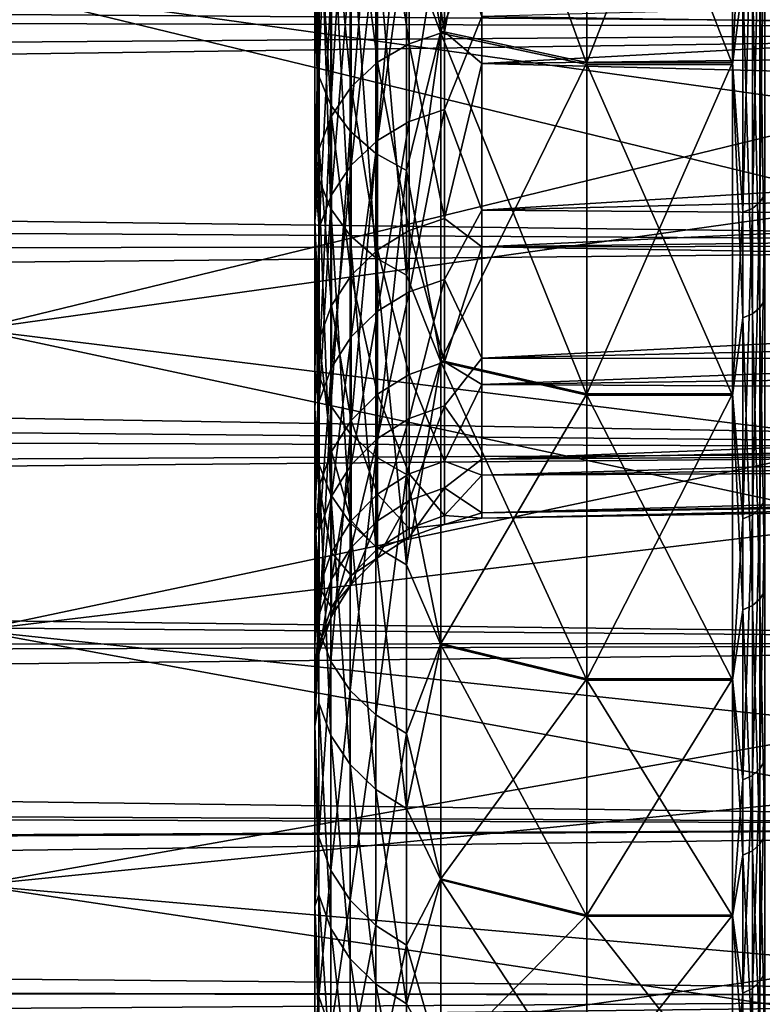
# Model space of a CAD drawing. Header units: metres. Extents: x -22 to 73, y -229 to 22.
# Tile 254 of 256: x 45.03 to 47.22, y -18.05 to -15.15. Entities that reach past the tile are written whole.
import ezdxf

# ---------------------------------------------------------------- set-up
doc = ezdxf.new("R2010")
doc.units = ezdxf.units.M
doc.layers.add('solid_509500_SW0001', color=7, linetype='CONTINUOUS')

msp = doc.modelspace()

# ---------------------------------------------------------------- linework, layer by layer
at = {"layer": 'solid_509500_SW0001'}
for points in [[(45.900002, -11.072708, 81.07135), (45.900002, -15.744619, 77.621971), (45.900002, -14.800501, 79.019104)], [(45.900002, -11.072708, 81.07135), (45.900002, -12.230793, 79.994698), (45.900002, -15.744619, 77.621971)], [(45.900002, -12.230793, 79.994698), (45.900002, -12.772141, 79.416542), (45.900002, -15.744619, 77.621971)], [(45.900002, -12.772141, 79.416542), (45.900002, -13.286238, 78.813927), (45.900002, -15.744619, 77.621971)], [(45.900002, -13.286238, 78.813927), (45.900002, -16.557255, 76.144493), (45.900002, -15.744619, 77.621971)], [(45.900002, -13.286238, 78.813927), (45.900002, -14.227566, 77.541565), (45.900002, -16.557255, 76.144493)], [(45.900002, -14.032747, 58.174164), (45.900002, -14.801975, 56.98288), (45.900002, -15.745899, 58.380119)], [(45.900002, -14.879774, 59.511337), (45.900002, -14.032747, 58.174164), (45.900002, -15.745899, 58.380119)], [(46.169514, -14.57456, 80.026184), (46.270592, -15.187243, 79.308388), (46.270592, -14.091716, 80.647354)], [(46.169514, -14.923693, 56.409908), (46.270592, -14.097829, 55.359463), (46.270592, -15.192709, 56.698959)], [(46.270592, -14.091716, 80.647354), (46.270592, -15.187243, 79.308388), (46.700001, -14.177434, 80.724106)], [(46.270592, -14.097829, 55.359463), (46.700001, -14.183455, 55.282604), (46.700001, -15.285126, 56.630417)], [(46.270592, -15.192709, 56.698959), (46.270592, -14.097829, 55.359463), (46.700001, -15.285126, 56.630417)], [(46.270592, -15.187243, 79.308388), (46.700001, -15.279428, 79.377243), (46.700001, -14.177434, 80.724106)], [(47.12904, -14.177345, 80.724205), (46.700001, -14.177434, 80.724106), (46.700001, -15.279428, 79.377243)], [(47.12904, -15.279531, 79.377106), (47.12904, -14.177345, 80.724205), (46.700001, -15.279428, 79.377243)], [(47.12904, -15.285029, 56.630287), (46.700001, -15.285126, 56.630417), (46.700001, -14.183455, 55.282604)], [(47.12904, -14.183496, 55.28265), (47.12904, -15.285029, 56.630287), (46.700001, -14.183455, 55.282604)], [(47.159607, -14.689895, 80.121353), (47.12904, -14.177345, 80.724205), (47.12904, -15.279531, 79.377106)], [(47.159607, -15.04179, 56.318192), (47.12904, -15.285029, 56.630287), (47.12904, -14.183496, 55.28265)], [(45.900002, -14.227566, 77.541565), (45.900002, -15.047312, 76.188004), (45.900002, -16.557255, 76.144493)], [(45.911854, -15.319707, 78.477951), (45.911854, -14.315794, 79.81266), (45.900002, -14.800501, 79.019104)], [(45.946892, -14.395385, 79.878334), (45.911854, -14.315794, 79.81266), (45.911854, -15.319707, 78.477951)], [(44.900002, -15.050265, 80.002167), (47.549999, -14.322452, 80.861954), (47.549999, -15.420378, 79.522781)], [(45.946892, -15.404879, 78.536209), (45.946892, -14.395385, 79.878334), (45.911854, -15.319707, 78.477951)], [(46.003456, -14.467229, 79.937614), (45.946892, -14.395385, 79.878334), (45.946892, -15.404879, 78.536209)], [(46.003456, -15.481762, 78.588791), (46.003456, -14.467229, 79.937614), (45.946892, -15.404879, 78.536209)], [(46.078857, -14.527916, 79.987694), (46.003456, -14.467229, 79.937614), (46.003456, -15.481762, 78.588791)], [(50.400002, -15.178692, 82.512314), (50.400002, -14.512316, 83.178696), (19.002226, -15.095277, 82.59906)], [(50.400002, -14.512316, 52.821308), (50.400002, -15.178692, 53.487686), (19.136856, -14.939336, 53.241402)], [(46.177361, -14.550877, 76.160805), (46.28146, -14.51769, 76.142189), (46.28146, -15.189106, 74.808052)], [(46.28146, -15.189106, 74.808052), (46.28146, -14.51769, 76.142189), (46.391273, -14.611442, 75.943077)], [(46.078857, -15.546704, 78.633209), (46.078857, -14.527916, 79.987694), (46.003456, -15.481762, 78.588791)], [(46.169514, -14.57456, 80.026184), (46.078857, -14.527916, 79.987694), (46.078857, -15.546704, 78.633209)], [(46.169514, -15.59662, 78.667351), (46.169514, -14.57456, 80.026184), (46.078857, -15.546704, 78.633209)], [(46.084198, -14.603251, 76.190178), (46.177361, -14.550877, 76.160805), (46.177361, -15.223827, 74.823616)], [(46.169514, -15.59662, 78.667351), (46.270592, -15.187243, 79.308388), (46.169514, -14.57456, 80.026184)], [(46.177361, -15.223827, 74.823616), (46.177361, -14.550877, 76.160805), (46.28146, -15.189106, 74.808052)], [(46.006557, -14.672237, 76.228867), (46.084198, -14.603251, 76.190178), (46.084198, -15.278624, 74.848175)], [(46.084198, -15.278624, 74.848175), (46.084198, -14.603251, 76.190178), (46.177361, -15.223827, 74.823616)], [(44.900002, -15.050265, 55.997833), (47.549999, -15.694169, 56.853004), (47.549999, -14.629796, 55.488743)], [(46.28146, -15.189106, 74.808052), (46.391273, -14.611442, 75.943077), (46.391273, -15.282007, 74.56102)], [(46.391273, -15.282007, 74.56102), (46.391273, -14.611442, 75.943077), (53.890381, -14.876091, 75.138062)], [(45.911854, -14.658728, 56.615685), (45.911854, -15.622747, 57.979488), (45.900002, -14.801975, 56.98288)], [(45.946892, -15.709604, 57.923779), (45.911854, -15.622747, 57.979488), (45.911854, -14.658728, 56.615685)], [(45.946892, -14.740225, 56.552391), (45.946892, -15.709604, 57.923779), (45.911854, -14.658728, 56.615685)], [(47.209358, -14.662405, 80.098663), (47.187275, -14.679157, 80.112488), (47.187275, -15.708551, 78.743904)], [(47.209358, -15.690624, 78.731644), (47.209358, -14.662405, 80.098663), (47.187275, -15.708551, 78.743904)], [(47.223732, -14.641244, 80.081207), (47.209358, -14.662405, 80.098663), (47.209358, -15.690624, 78.731644)], [(47.223732, -15.66798, 78.716156), (47.223732, -14.641244, 80.081207), (47.209358, -15.690624, 78.731644)], [(45.94825, -14.754449, 76.274971), (46.006557, -14.672237, 76.228867), (46.006557, -15.350801, 74.880531)], [(46.006557, -15.350801, 74.880531), (46.006557, -14.672237, 76.228867), (46.084198, -15.278624, 74.848175)], [(47.159607, -15.720042, 78.751762), (47.159607, -14.689895, 80.121353), (47.12904, -15.279531, 79.377106)], [(47.187275, -14.679157, 80.112488), (47.159607, -14.689895, 80.121353), (47.159607, -15.720042, 78.751762)], [(47.187275, -15.708551, 78.743904), (47.187275, -14.679157, 80.112488), (47.159607, -15.720042, 78.751762)], [(46.003456, -15.788009, 57.873489), (45.946892, -15.709604, 57.923779), (45.946892, -14.740225, 56.552391)], [(46.003456, -14.813791, 56.495258), (46.003456, -15.788009, 57.873489), (45.946892, -14.740225, 56.552391)], [(45.91214, -14.845844, 76.326233), (45.94825, -14.754449, 76.274971), (45.94825, -15.436815, 74.919083)], [(45.94825, -15.436815, 74.919083), (45.94825, -14.754449, 76.274971), (46.006557, -15.350801, 74.880531)], [(45.911854, -15.319707, 78.477951), (45.900002, -14.800501, 79.019104), (45.900002, -15.744619, 77.621971)], [(45.911854, -15.622747, 57.979488), (45.900002, -15.745899, 58.380119), (45.900002, -14.801975, 56.98288)], [(46.177361, -15.452694, 61.711842), (46.28146, -15.417451, 61.726185), (46.28146, -14.793005, 60.369431)], [(46.177361, -14.82682, 60.35199), (46.177361, -15.452694, 61.711842), (46.28146, -14.793005, 60.369431)], [(46.28146, -14.793005, 60.369431), (46.28146, -15.417451, 61.726185), (46.391273, -15.144075, 61.126595)], [(46.078857, -15.854235, 57.831009), (46.003456, -15.788009, 57.873489), (46.003456, -14.813791, 56.495258)], [(46.078857, -14.875931, 56.446999), (46.078857, -15.854235, 57.831009), (46.003456, -14.813791, 56.495258)], [(46.084198, -15.508314, 61.689209), (46.177361, -15.452694, 61.711842), (46.177361, -14.82682, 60.35199)], [(46.084198, -14.880187, 60.324459), (46.084198, -15.508314, 61.689209), (46.177361, -14.82682, 60.35199)], [(45.91214, -15.532437, 74.961945), (45.900002, -15.047312, 76.188004), (45.91214, -14.845844, 76.326233)], [(45.91214, -15.532437, 74.961945), (45.91214, -14.845844, 76.326233), (45.94825, -15.436815, 74.919083)], [(45.900002, -14.879774, 59.511337), (45.900002, -15.745899, 58.380119), (45.900002, -16.558331, 59.857693)], [(45.900002, -15.599764, 60.92099), (45.900002, -14.879774, 59.511337), (45.900002, -16.558331, 59.857693)], [(45.91214, -15.127382, 60.196953), (45.900002, -14.879774, 59.511337), (45.900002, -15.599764, 60.92099)], [(46.006557, -15.581577, 61.659397), (46.084198, -15.508314, 61.689209), (46.084198, -14.880187, 60.324459)], [(46.006557, -14.950483, 60.2882), (46.006557, -15.581577, 61.659397), (46.084198, -14.880187, 60.324459)], [(46.169514, -15.905138, 57.798359), (46.078857, -15.854235, 57.831009), (46.078857, -14.875931, 56.446999)], [(46.169514, -14.923693, 56.409908), (46.169514, -15.905138, 57.798359), (46.078857, -14.875931, 56.446999)], [(46.391273, -15.282007, 74.56102), (53.890381, -14.876091, 75.138062), (53.890381, -15.192396, 74.437477)], [(46.169514, -14.923693, 56.409908), (46.270592, -15.192709, 56.698959), (46.169514, -15.905138, 57.798359)], [(50.400002, -15.178692, 53.487686), (18.714115, -15.413593, 53.737423), (19.136856, -14.939336, 53.241402)], [(45.94825, -15.668884, 61.623871), (46.006557, -15.581577, 61.659397), (46.006557, -14.950483, 60.2882)], [(45.94825, -15.034253, 60.244991), (45.94825, -15.668884, 61.623871), (46.006557, -14.950483, 60.2882)], [(46.391273, -15.144075, 61.126595), (53.890381, -15.252734, 61.706821), (53.890381, -14.94313, 61.003368)], [(47.209358, -15.013641, 56.34005), (47.209358, -16.001001, 57.736874), (47.187275, -15.030795, 56.326729)], [(47.223732, -14.991974, 56.35688), (47.223732, -15.97791, 57.751682), (47.209358, -15.013641, 56.34005)], [(47.223732, -15.97791, 57.751682), (47.209358, -16.001001, 57.736874), (47.209358, -15.013641, 56.34005)], [(45.91214, -15.765944, 61.584373), (45.94825, -15.668884, 61.623871), (45.94825, -15.034253, 60.244991)], [(45.91214, -15.127382, 60.196953), (45.91214, -15.765944, 61.584373), (45.94825, -15.034253, 60.244991)], [(47.159607, -15.04179, 56.318192), (47.159607, -16.031002, 57.717632), (47.12904, -15.285029, 56.630287)], [(47.187275, -15.030795, 56.326729), (47.187275, -16.019283, 57.725147), (47.159607, -15.04179, 56.318192)], [(47.187275, -16.019283, 57.725147), (47.159607, -16.031002, 57.717632), (47.159607, -15.04179, 56.318192)], [(47.209358, -16.001001, 57.736874), (47.187275, -16.019283, 57.725147), (47.187275, -15.030795, 56.326729)], [(44.900002, -15.050265, 55.997833), (44.900002, -16.06554, 57.395241), (47.549999, -15.694169, 56.853004)], [(44.900002, -16.06554, 78.604759), (44.900002, -15.050265, 80.002167), (47.549999, -15.420378, 79.522781)], [(45.900002, -15.047312, 76.188004), (45.900002, -17.231621, 74.598991), (45.900002, -16.557255, 76.144493)], [(45.900002, -15.047312, 76.188004), (45.900002, -15.738916, 74.763985), (45.900002, -17.231621, 74.598991)], [(45.91214, -15.532437, 74.961945), (45.900002, -15.738916, 74.763985), (45.900002, -15.047312, 76.188004)], [(50.400002, -15.178692, 82.512314), (19.002226, -15.095277, 82.59906), (18.523561, -15.623649, 82.032166)], [(45.91214, -15.127382, 60.196953), (45.900002, -15.599764, 60.92099), (45.91214, -15.765944, 61.584373)], [(46.28146, -15.417451, 61.726185), (46.391273, -15.713672, 62.553234), (46.391273, -15.144075, 61.126595)], [(46.391273, -15.144075, 61.126595), (46.391273, -15.713672, 62.553234), (53.890381, -15.252734, 61.706821)], [(50.400002, -15.814501, 81.816711), (50.400002, -15.178692, 82.512314), (18.523561, -15.623649, 82.032166)], [(50.400002, -15.178692, 53.487686), (50.400002, -15.814501, 54.183289), (18.714115, -15.413593, 53.737423)], [(46.169514, -15.59662, 78.667351), (46.270592, -16.155989, 77.875015), (46.270592, -15.187243, 79.308388)], [(46.270592, -15.187243, 79.308388), (46.270592, -16.155989, 77.875015), (46.700001, -15.279428, 79.377243)], [(46.169514, -15.905138, 57.798359), (46.270592, -15.192709, 56.698959), (46.270592, -16.160761, 58.132793)], [(46.177361, -15.223827, 74.823616), (46.28146, -15.189106, 74.808052), (46.28146, -15.738229, 73.419106)], [(46.270592, -15.192709, 56.698959), (46.700001, -15.285126, 56.630417), (46.700001, -16.258873, 58.072685)], [(46.270592, -16.160761, 58.132793), (46.270592, -15.192709, 56.698959), (46.700001, -16.258873, 58.072685)], [(46.28146, -15.738229, 73.419106), (46.28146, -15.189106, 74.808052), (46.391273, -15.282007, 74.56102)], [(46.391273, -15.282007, 74.56102), (53.890381, -15.192396, 74.437477), (53.890381, -15.47568, 73.723053)], [(46.084198, -15.278624, 74.848175), (46.177361, -15.223827, 74.823616), (46.177361, -15.774205, 73.431496)], [(46.177361, -15.774205, 73.431496), (46.177361, -15.223827, 74.823616), (46.28146, -15.738229, 73.419106)], [(46.391273, -15.713672, 62.553234), (53.890381, -15.529385, 62.42432), (53.890381, -15.252734, 61.706821)], [(46.006557, -15.350801, 74.880531), (46.084198, -15.278624, 74.848175), (46.084198, -15.830982, 73.451042)], [(46.084198, -15.830982, 73.451042), (46.084198, -15.278624, 74.848175), (46.177361, -15.774205, 73.431496)], [(46.270592, -16.155989, 77.875015), (46.700001, -16.254221, 77.934929), (46.700001, -15.279428, 79.377243)], [(46.28146, -15.738229, 73.419106), (46.391273, -15.282007, 74.56102), (46.391273, -15.822191, 73.122986)], [(46.391273, -15.822191, 73.122986), (46.391273, -15.282007, 74.56102), (53.890381, -15.47568, 73.723053)], [(47.12904, -15.279531, 79.377106), (46.700001, -15.279428, 79.377243), (46.700001, -16.254221, 77.934929)], [(47.12904, -16.254162, 77.935028), (47.12904, -15.279531, 79.377106), (46.700001, -16.254221, 77.934929)], [(47.12904, -15.285029, 56.630287), (47.12904, -16.258965, 58.072834), (46.700001, -15.285126, 56.630417)], [(47.12904, -16.258965, 58.072834), (46.700001, -16.258873, 58.072685), (46.700001, -15.285126, 56.630417)], [(47.159607, -15.720042, 78.751762), (47.12904, -15.279531, 79.377106), (47.12904, -16.254162, 77.935028)], [(47.159607, -16.031002, 57.717632), (47.12904, -16.258965, 58.072834), (47.12904, -15.285029, 56.630287)], [(45.911854, -16.199575, 77.058403), (45.911854, -15.319707, 78.477951), (45.900002, -15.744619, 77.621971)], [(45.946892, -15.404879, 78.536209), (45.911854, -15.319707, 78.477951), (45.911854, -16.199575, 77.058403)], [(45.94825, -15.436815, 74.919083), (46.006557, -15.350801, 74.880531), (46.006557, -15.905769, 73.476799)], [(46.006557, -15.905769, 73.476799), (46.006557, -15.350801, 74.880531), (46.084198, -15.830982, 73.451042)], [(50.400002, -15.814501, 54.183289), (18.286961, -15.871299, 54.248569), (18.714115, -15.413593, 53.737423)], [(45.946892, -16.289639, 77.108765), (45.946892, -15.404879, 78.536209), (45.911854, -16.199575, 77.058403)], [(46.003456, -15.481762, 78.588791), (45.946892, -15.404879, 78.536209), (45.946892, -16.289639, 77.108765)], [(46.177361, -15.954152, 63.122326), (46.28146, -15.917766, 63.13345), (46.28146, -15.417451, 61.726185)], [(46.177361, -15.452694, 61.711842), (46.177361, -15.954152, 63.122326), (46.28146, -15.417451, 61.726185)], [(46.28146, -15.417451, 61.726185), (46.28146, -15.917766, 63.13345), (46.391273, -15.713672, 62.553234)], [(44.900002, -16.06554, 78.604759), (47.549999, -15.420378, 79.522781), (47.549999, -16.392735, 78.091621)], [(45.91214, -15.532437, 74.961945), (45.94825, -15.436815, 74.919083), (45.94825, -15.994893, 73.507484)], [(45.94825, -15.994893, 73.507484), (45.94825, -15.436815, 74.919083), (46.006557, -15.905769, 73.476799)], [(46.084198, -16.011578, 63.104771), (46.177361, -15.954152, 63.122326), (46.177361, -15.452694, 61.711842)], [(46.084198, -15.508314, 61.689209), (46.084198, -16.011578, 63.104771), (46.177361, -15.452694, 61.711842)], [(46.391273, -15.822191, 73.122986), (53.890381, -15.47568, 73.723053), (53.890381, -15.725528, 72.995781)], [(46.003456, -16.370937, 77.154228), (46.003456, -15.481762, 78.588791), (45.946892, -16.289639, 77.108765)], [(46.078857, -15.546704, 78.633209), (46.003456, -15.481762, 78.588791), (46.003456, -16.370937, 77.154228)], [(45.91214, -16.093971, 73.541595), (45.900002, -15.738916, 74.763985), (45.91214, -15.532437, 74.961945)], [(45.91214, -16.093971, 73.541595), (45.91214, -15.532437, 74.961945), (45.94825, -15.994893, 73.507484)], [(46.006557, -16.087217, 63.081642), (46.084198, -16.011578, 63.104771), (46.084198, -15.508314, 61.689209)], [(46.006557, -15.581577, 61.659397), (46.006557, -16.087217, 63.081642), (46.084198, -15.508314, 61.689209)], [(46.391273, -15.713672, 62.553234), (53.890381, -15.772203, 63.153599), (53.890381, -15.529385, 62.42432)], [(46.078857, -16.43961, 77.192627), (46.078857, -15.546704, 78.633209), (46.003456, -16.370937, 77.154228)], [(46.169514, -15.59662, 78.667351), (46.078857, -15.546704, 78.633209), (46.078857, -16.43961, 77.192627)], [(45.94825, -16.177357, 63.054085), (46.006557, -16.087217, 63.081642), (46.006557, -15.581577, 61.659397)], [(45.94825, -15.668884, 61.623871), (45.94825, -16.177357, 63.054085), (46.006557, -15.581577, 61.659397)], [(45.900002, -15.599764, 60.92099), (45.900002, -16.558331, 59.857693), (45.900002, -17.232487, 61.403267)], [(45.900002, -16.186571, 62.391083), (45.900002, -15.599764, 60.92099), (45.900002, -17.232487, 61.403267)], [(45.91214, -15.765944, 61.584373), (45.900002, -15.599764, 60.92099), (45.900002, -16.186571, 62.391083)], [(45.911854, -15.622747, 57.979488), (45.911854, -16.460268, 59.424427), (45.900002, -15.745899, 58.380119)], [(45.946892, -16.551783, 59.376747), (45.911854, -16.460268, 59.424427), (45.911854, -15.622747, 57.979488)], [(45.946892, -15.709604, 57.923779), (45.946892, -16.551783, 59.376747), (45.911854, -15.622747, 57.979488)], [(46.169514, -16.492393, 77.222137), (46.169514, -15.59662, 78.667351), (46.078857, -16.43961, 77.192627)], [(46.169514, -16.492393, 77.222137), (46.270592, -16.155989, 77.875015), (46.169514, -15.59662, 78.667351)], [(50.400002, -15.814501, 81.816711), (18.523561, -15.623649, 82.032166), (18.045864, -16.124702, 81.4534)], [(45.91214, -16.277567, 63.023449), (45.94825, -16.177357, 63.054085), (45.94825, -15.668884, 61.623871)], [(45.91214, -15.765944, 61.584373), (45.91214, -16.277567, 63.023449), (45.94825, -15.668884, 61.623871)], [(47.223732, -15.66798, 78.716156), (47.209358, -15.690624, 78.731644), (47.209358, -16.591797, 77.277725)], [(47.223732, -16.567852, 77.264336), (47.223732, -15.66798, 78.716156), (47.209358, -16.591797, 77.277725)], [(44.900002, -16.06554, 57.395241), (47.549999, -16.632385, 58.308445), (47.549999, -15.694169, 56.853004)], [(46.003456, -16.634388, 59.33371), (45.946892, -16.551783, 59.376747), (45.946892, -15.709604, 57.923779)], [(46.003456, -15.788009, 57.873489), (46.003456, -16.634388, 59.33371), (45.946892, -15.709604, 57.923779)], [(47.187275, -15.708551, 78.743904), (47.159607, -15.720042, 78.751762), (47.159607, -16.622904, 77.29512)], [(47.187275, -16.610752, 77.288322), (47.187275, -15.708551, 78.743904), (47.159607, -16.622904, 77.29512)], [(47.209358, -15.690624, 78.731644), (47.187275, -15.708551, 78.743904), (47.187275, -16.610752, 77.288322)], [(47.209358, -16.591797, 77.277725), (47.209358, -15.690624, 78.731644), (47.187275, -16.610752, 77.288322)], [(46.177361, -15.774205, 73.431496), (46.28146, -15.738229, 73.419106), (46.28146, -16.160637, 71.986526)], [(46.28146, -15.917766, 63.13345), (46.391273, -16.149204, 64.026344), (46.391273, -15.713672, 62.553234)], [(46.28146, -16.160637, 71.986526), (46.28146, -15.738229, 73.419106), (46.391273, -15.822191, 73.122986)], [(46.391273, -15.713672, 62.553234), (46.391273, -16.149204, 64.026344), (53.890381, -15.772203, 63.153599)], [(46.391273, -15.822191, 73.122986), (53.890381, -15.725528, 72.995781), (53.890381, -15.941135, 72.257957)], [(47.159607, -16.622904, 77.29512), (47.159607, -15.720042, 78.751762), (47.12904, -16.254162, 77.935028)], [(45.900002, -15.738916, 74.763985), (45.900002, -17.762083, 72.998383), (45.900002, -17.231621, 74.598991)], [(45.900002, -15.738916, 74.763985), (45.900002, -16.296074, 73.282326), (45.900002, -17.762083, 72.998383)], [(45.91214, -16.093971, 73.541595), (45.900002, -16.296074, 73.282326), (45.900002, -15.738916, 74.763985)], [(45.911854, -16.199575, 77.058403), (45.900002, -15.744619, 77.621971), (45.900002, -16.557255, 76.144493)], [(45.911854, -16.460268, 59.424427), (45.900002, -16.558331, 59.857693), (45.900002, -15.745899, 58.380119)], [(45.91214, -15.765944, 61.584373), (45.900002, -16.186571, 62.391083), (45.91214, -16.277567, 63.023449)], [(46.078857, -16.704166, 59.297359), (46.003456, -16.634388, 59.33371), (46.003456, -15.788009, 57.873489)], [(46.078857, -15.854235, 57.831009), (46.078857, -16.704166, 59.297359), (46.003456, -15.788009, 57.873489)], [(46.084198, -15.830982, 73.451042), (46.177361, -15.774205, 73.431496), (46.177361, -16.197578, 71.995644)], [(46.177361, -16.197578, 71.995644), (46.177361, -15.774205, 73.431496), (46.28146, -16.160637, 71.986526)], [(46.391273, -16.149204, 64.026344), (53.890381, -15.980783, 63.893353), (53.890381, -15.772203, 63.153599)], [(50.400002, -16.418461, 81.093285), (50.400002, -15.814501, 81.816711), (18.045864, -16.124702, 81.4534)], [(50.400002, -15.814501, 54.183289), (50.400002, -16.418461, 54.906715), (18.286961, -15.871299, 54.248569)], [(46.28146, -16.160637, 71.986526), (46.391273, -15.822191, 73.122986), (46.391273, -16.227386, 71.641251)], [(46.391273, -16.227386, 71.641251), (46.391273, -15.822191, 73.122986), (53.890381, -15.941135, 72.257957)], [(46.006557, -15.905769, 73.476799), (46.084198, -15.830982, 73.451042), (46.084198, -16.255878, 72.010025)], [(46.169514, -16.757797, 59.269417), (46.078857, -16.704166, 59.297359), (46.078857, -15.854235, 57.831009)], [(46.169514, -15.905138, 57.798359), (46.169514, -16.757797, 59.269417), (46.078857, -15.854235, 57.831009)], [(46.084198, -16.255878, 72.010025), (46.084198, -15.830982, 73.451042), (46.177361, -16.197578, 71.995644)], [(50.400002, -16.418461, 54.906715), (17.862402, -16.306551, 54.767601), (18.286961, -15.871299, 54.248569)], [(45.94825, -15.994893, 73.507484), (46.006557, -15.905769, 73.476799), (46.006557, -16.332674, 72.028969)], [(46.006557, -16.332674, 72.028969), (46.006557, -15.905769, 73.476799), (46.084198, -16.255878, 72.010025)], [(46.169514, -15.905138, 57.798359), (46.270592, -16.160761, 58.132793), (46.169514, -16.757797, 59.269417)], [(46.177361, -16.327158, 64.572083), (46.28146, -16.289919, 64.579903), (46.28146, -15.917766, 63.13345)], [(46.177361, -15.954152, 63.122326), (46.177361, -16.327158, 64.572083), (46.28146, -15.917766, 63.13345)], [(46.28146, -15.917766, 63.13345), (46.28146, -16.289919, 64.579903), (46.391273, -16.149204, 64.026344)], [(46.391273, -16.227386, 71.641251), (53.890381, -15.941135, 72.257957), (53.890381, -16.12212, 71.511024)], [(46.084198, -16.385923, 64.559746), (46.177361, -16.327158, 64.572083), (46.177361, -15.954152, 63.122326)], [(46.084198, -16.011578, 63.104771), (46.084198, -16.385923, 64.559746), (46.177361, -15.954152, 63.122326)], [(45.91214, -16.093971, 73.541595), (45.94825, -15.994893, 73.507484), (45.94825, -16.424189, 72.051544)], [(45.94825, -16.424189, 72.051544), (45.94825, -15.994893, 73.507484), (46.006557, -16.332674, 72.028969)], [(46.391273, -16.149204, 64.026344), (53.890381, -16.154766, 64.642395), (53.890381, -15.980783, 63.893353)], [(47.223732, -15.97791, 57.751682), (47.223732, -16.834471, 59.229473), (47.209358, -16.001001, 57.736874)], [(46.006557, -16.463333, 64.543488), (46.084198, -16.385923, 64.559746), (46.084198, -16.011578, 63.104771)], [(46.006557, -16.087217, 63.081642), (46.006557, -16.463333, 64.543488), (46.084198, -16.011578, 63.104771)], [(47.187275, -16.019283, 57.725147), (47.187275, -16.878063, 59.20676), (47.159607, -16.031002, 57.717632)], [(47.209358, -16.001001, 57.736874), (47.209358, -16.858801, 59.216797), (47.187275, -16.019283, 57.725147)], [(47.209358, -16.858801, 59.216797), (47.187275, -16.878063, 59.20676), (47.187275, -16.019283, 57.725147)], [(47.223732, -16.834471, 59.229473), (47.209358, -16.858801, 59.216797), (47.209358, -16.001001, 57.736874)], [(47.159607, -16.031002, 57.717632), (47.159607, -16.890409, 59.200329), (47.12904, -16.258965, 58.072834)], [(47.187275, -16.878063, 59.20676), (47.159607, -16.890409, 59.200329), (47.159607, -16.031002, 57.717632)], [(44.900002, -16.06554, 57.395241), (44.900002, -16.951466, 58.878033), (47.549999, -16.632385, 58.308445)], [(44.900002, -16.951466, 77.121964), (44.900002, -16.06554, 78.604759), (47.549999, -16.392735, 78.091621)], [(45.91214, -16.525928, 72.076637), (45.900002, -16.296074, 73.282326), (45.91214, -16.093971, 73.541595)], [(45.91214, -16.525928, 72.076637), (45.91214, -16.093971, 73.541595), (45.94825, -16.424189, 72.051544)], [(45.94825, -16.55558, 64.524124), (46.006557, -16.463333, 64.543488), (46.006557, -16.087217, 63.081642)], [(45.94825, -16.177357, 63.054085), (45.94825, -16.55558, 64.524124), (46.006557, -16.087217, 63.081642)], [(50.400002, -16.418461, 81.093285), (18.045864, -16.124702, 81.4534), (17.583817, -16.586189, 80.88015)], [(46.391273, -16.227386, 71.641251), (53.890381, -16.12212, 71.511024), (53.890381, -16.268198, 70.756035)], [(46.169514, -16.492393, 77.222137), (46.270592, -16.989864, 76.359215), (46.270592, -16.155989, 77.875015)], [(46.169514, -16.757797, 59.269417), (46.270592, -16.160761, 58.132793), (46.270592, -16.993904, 59.649002)], [(46.177361, -16.197578, 71.995644), (46.28146, -16.160637, 71.986526), (46.28146, -16.452929, 70.521851)], [(46.270592, -16.155989, 77.875015), (46.270592, -16.989864, 76.359215), (46.700001, -16.254221, 77.934929)], [(46.270592, -16.160761, 58.132793), (46.700001, -16.258873, 58.072685), (46.700001, -17.097198, 59.598316)], [(46.270592, -16.993904, 59.649002), (46.270592, -16.160761, 58.132793), (46.700001, -17.097198, 59.598316)], [(46.28146, -16.289919, 64.579903), (46.391273, -16.446957, 65.533356), (46.391273, -16.149204, 64.026344)], [(46.28146, -16.452929, 70.521851), (46.28146, -16.160637, 71.986526), (46.391273, -16.227386, 71.641251)], [(46.391273, -16.149204, 64.026344), (46.391273, -16.446957, 65.533356), (53.890381, -16.154766, 64.642395)], [(46.391273, -16.446957, 65.533356), (53.890381, -16.293604, 65.398369), (53.890381, -16.154766, 64.642395)], [(45.900002, -16.186571, 62.391083), (45.900002, -17.232487, 61.403267), (45.900002, -17.762735, 63.003933)], [(45.900002, -16.635181, 63.909069), (45.900002, -16.186571, 62.391083), (45.900002, -17.762735, 63.003933)], [(45.91214, -16.277567, 63.023449), (45.900002, -16.186571, 62.391083), (45.900002, -16.635181, 63.909069)], [(45.911854, -16.948275, 75.565506), (45.911854, -16.199575, 77.058403), (45.900002, -16.557255, 76.144493)], [(45.946892, -16.289639, 77.108765), (45.911854, -16.199575, 77.058403), (45.911854, -16.948275, 75.565506)], [(45.91214, -16.658133, 64.502594), (45.94825, -16.55558, 64.524124), (45.94825, -16.177357, 63.054085)], [(45.91214, -16.277567, 63.023449), (45.91214, -16.658133, 64.502594), (45.94825, -16.177357, 63.054085)], [(46.084198, -16.255878, 72.010025), (46.177361, -16.197578, 71.995644), (46.177361, -16.490538, 70.527618)], [(46.177361, -16.490538, 70.527618), (46.177361, -16.197578, 71.995644), (46.28146, -16.452929, 70.521851)], [(46.28146, -16.452929, 70.521851), (46.391273, -16.227386, 71.641251), (46.391273, -16.494135, 70.128441)], [(46.391273, -16.494135, 70.128441), (46.391273, -16.227386, 71.641251), (53.890381, -16.268198, 70.756035)], [(46.006557, -16.332674, 72.028969), (46.084198, -16.255878, 72.010025), (46.084198, -16.549892, 70.536713)], [(46.084198, -16.549892, 70.536713), (46.084198, -16.255878, 72.010025), (46.177361, -16.490538, 70.527618)], [(46.270592, -16.989864, 76.359215), (46.700001, -17.093136, 76.40995), (46.700001, -16.254221, 77.934929)], [(47.12904, -16.254162, 77.935028), (46.700001, -16.254221, 77.934929), (46.700001, -17.093136, 76.40995)], [(47.12904, -17.093105, 76.410011), (47.12904, -16.254162, 77.935028), (46.700001, -17.093136, 76.40995)], [(47.12904, -17.09717, 59.598255), (46.700001, -17.097198, 59.598316), (46.700001, -16.258873, 58.072685)], [(47.12904, -16.258965, 58.072834), (47.12904, -17.09717, 59.598255), (46.700001, -16.258873, 58.072685)], [(47.159607, -16.622904, 77.29512), (47.12904, -16.254162, 77.935028), (47.12904, -17.093105, 76.410011)], [(47.159607, -16.890409, 59.200329), (47.12904, -17.09717, 59.598255), (47.12904, -16.258965, 58.072834)], [(45.91214, -16.277567, 63.023449), (45.900002, -16.635181, 63.909069), (45.91214, -16.658133, 64.502594)], [(46.391273, -16.494135, 70.128441), (53.890381, -16.268198, 70.756035), (53.890381, -16.378902, 69.995384)], [(50.400002, -16.418461, 54.906715), (17.447298, -16.714331, 55.286575), (17.862402, -16.306551, 54.767601)], [(45.900002, -16.296074, 73.282326), (45.900002, -18.144213, 71.356026), (45.900002, -17.762083, 72.998383)], [(45.900002, -16.296074, 73.282326), (45.900002, -16.714058, 71.755692), (45.900002, -18.144213, 71.356026)], [(45.91214, -16.525928, 72.076637), (45.900002, -16.714058, 71.755692), (45.900002, -16.296074, 73.282326)], [(45.946892, -17.042501, 75.607567), (45.946892, -16.289639, 77.108765), (45.911854, -16.948275, 75.565506)], [(46.003456, -16.370937, 77.154228), (45.946892, -16.289639, 77.108765), (45.946892, -17.042501, 75.607567)], [(46.177361, -16.568705, 66.049438), (46.28146, -16.530916, 66.053886), (46.28146, -16.289919, 64.579903)], [(46.177361, -16.327158, 64.572083), (46.177361, -16.568705, 66.049438), (46.28146, -16.289919, 64.579903)], [(46.28146, -16.289919, 64.579903), (46.28146, -16.530916, 66.053886), (46.391273, -16.446957, 65.533356)], [(46.391273, -16.446957, 65.533356), (53.890381, -16.397083, 66.159988), (53.890381, -16.293604, 65.398369)], [(45.94825, -16.424189, 72.051544), (46.006557, -16.332674, 72.028969), (46.006557, -16.628077, 70.548698)], [(46.006557, -16.628077, 70.548698), (46.006557, -16.332674, 72.028969), (46.084198, -16.549892, 70.536713)], [(46.084198, -16.628342, 66.042412), (46.177361, -16.568705, 66.049438), (46.177361, -16.327158, 64.572083)], [(46.084198, -16.385923, 64.559746), (46.084198, -16.628342, 66.042412), (46.177361, -16.327158, 64.572083)], [(46.003456, -17.127558, 75.645538), (46.003456, -16.370937, 77.154228), (45.946892, -17.042501, 75.607567)], [(46.078857, -16.43961, 77.192627), (46.003456, -16.370937, 77.154228), (46.003456, -17.127558, 75.645538)], [(44.900002, -16.951466, 77.121964), (47.549999, -16.392735, 78.091621), (47.549999, -17.23333, 76.577583)], [(46.006557, -16.706896, 66.033165), (46.084198, -16.628342, 66.042412), (46.084198, -16.385923, 64.559746)], [(46.006557, -16.463333, 64.543488), (46.006557, -16.706896, 66.033165), (46.084198, -16.385923, 64.559746)], [(46.391273, -16.494135, 70.128441), (53.890381, -16.378902, 69.995384), (53.890381, -16.454054, 69.230499)], [(46.391273, -16.604391, 67.061409), (53.890381, -16.465008, 66.925972), (53.890381, -16.397083, 66.159988)], [(46.391273, -16.446957, 65.533356), (46.391273, -16.604391, 67.061409), (53.890381, -16.397083, 66.159988)], [(50.400002, -16.418461, 54.906715), (50.400002, -16.989357, 55.656509), (17.447298, -16.714331, 55.286575)], [(50.400002, -16.989357, 80.343491), (50.400002, -16.418461, 81.093285), (17.583817, -16.586189, 80.88015)], [(45.91214, -16.525928, 72.076637), (45.94825, -16.424189, 72.051544), (45.94825, -16.721247, 70.562981)], [(45.94825, -16.721247, 70.562981), (45.94825, -16.424189, 72.051544), (46.006557, -16.628077, 70.548698)], [(45.911854, -16.460268, 59.424427), (45.911854, -17.164509, 60.938801), (45.900002, -16.558331, 59.857693)], [(45.946892, -17.259937, 60.899544), (45.911854, -17.164509, 60.938801), (45.911854, -16.460268, 59.424427)], [(45.946892, -16.551783, 59.376747), (45.946892, -17.259937, 60.899544), (45.911854, -16.460268, 59.424427)], [(45.94825, -16.800508, 66.022148), (46.006557, -16.706896, 66.033165), (46.006557, -16.463333, 64.543488)], [(45.94825, -16.55558, 64.524124), (45.94825, -16.800508, 66.022148), (46.006557, -16.463333, 64.543488)], [(46.078857, -17.199404, 75.677605), (46.078857, -16.43961, 77.192627), (46.003456, -17.127558, 75.645538)], [(46.169514, -16.492393, 77.222137), (46.078857, -16.43961, 77.192627), (46.078857, -17.199404, 75.677605)], [(46.177361, -16.490538, 70.527618), (46.28146, -16.452929, 70.521851), (46.28146, -16.612751, 69.036865)], [(46.28146, -16.530916, 66.053886), (46.391273, -16.604391, 67.061409), (46.391273, -16.446957, 65.533356)], [(46.28146, -16.612751, 69.036865), (46.28146, -16.452929, 70.521851), (46.391273, -16.494135, 70.128441)], [(46.391273, -16.620161, 68.597473), (53.890381, -16.454054, 69.230499), (53.890381, -16.493517, 68.462524)], [(46.391273, -16.620161, 68.597473), (46.391273, -16.494135, 70.128441), (53.890381, -16.454054, 69.230499)], [(46.169514, -17.254625, 75.702255), (46.169514, -16.492393, 77.222137), (46.078857, -17.199404, 75.677605)], [(46.084198, -16.549892, 70.536713), (46.177361, -16.490538, 70.527618), (46.177361, -16.650726, 69.039238)], [(46.169514, -17.254625, 75.702255), (46.270592, -16.989864, 76.359215), (46.169514, -16.492393, 77.222137)], [(46.177361, -16.650726, 69.039238), (46.177361, -16.490538, 70.527618), (46.28146, -16.612751, 69.036865)], [(46.391273, -16.604391, 67.061409), (53.890381, -16.49716, 67.693893), (53.890381, -16.465008, 66.925972)], [(46.28146, -16.612751, 69.036865), (46.391273, -16.494135, 70.128441), (46.391273, -16.620161, 68.597473)], [(46.391273, -16.620161, 68.597473), (53.890381, -16.493517, 68.462524), (53.890381, -16.49716, 67.693893)], [(46.391273, -16.604391, 67.061409), (46.391273, -16.620161, 68.597473), (53.890381, -16.49716, 67.693893)], [(45.91214, -16.824825, 70.57885), (45.900002, -16.714058, 71.755692), (45.91214, -16.525928, 72.076637)], [(45.91214, -16.824825, 70.57885), (45.91214, -16.525928, 72.076637), (45.94825, -16.721247, 70.562981)], [(46.006557, -16.628077, 70.548698), (46.084198, -16.549892, 70.536713), (46.084198, -16.710657, 69.042976)], [(46.084198, -16.710657, 69.042976), (46.084198, -16.549892, 70.536713), (46.177361, -16.650726, 69.039238)], [(46.177361, -16.676851, 67.542496), (46.28146, -16.638817, 67.543541), (46.28146, -16.530916, 66.053886)], [(46.177361, -16.568705, 66.049438), (46.177361, -16.676851, 67.542496), (46.28146, -16.530916, 66.053886)], [(46.28146, -16.530916, 66.053886), (46.28146, -16.638817, 67.543541), (46.391273, -16.604391, 67.061409)], [(45.911854, -16.948275, 75.565506), (45.900002, -16.557255, 76.144493), (45.900002, -17.231621, 74.598991)], [(45.911854, -17.164509, 60.938801), (45.900002, -17.232487, 61.403267), (45.900002, -16.558331, 59.857693)], [(45.91214, -16.904577, 66.009895), (45.94825, -16.800508, 66.022148), (45.94825, -16.55558, 64.524124)], [(45.91214, -16.658133, 64.502594), (45.91214, -16.904577, 66.009895), (45.94825, -16.55558, 64.524124)], [(46.003456, -17.346079, 60.864105), (45.946892, -17.259937, 60.899544), (45.946892, -16.551783, 59.376747)], [(46.003456, -16.634388, 59.33371), (46.003456, -17.346079, 60.864105), (45.946892, -16.551783, 59.376747)], [(46.084198, -16.736877, 67.540848), (46.177361, -16.676851, 67.542496), (46.177361, -16.568705, 66.049438)], [(46.084198, -16.628342, 66.042412), (46.084198, -16.736877, 67.540848), (46.177361, -16.568705, 66.049438)], [(47.223732, -16.567852, 77.264336), (47.209358, -16.591797, 77.277725), (47.209358, -17.358624, 75.74868)], [(47.223732, -17.33357, 75.737495), (47.223732, -16.567852, 77.264336), (47.209358, -17.358624, 75.74868)], [(50.400002, -16.989357, 80.343491), (17.583817, -16.586189, 80.88015), (17.153059, -16.997412, 80.332397)], [(46.28146, -16.638817, 67.543541), (46.391273, -16.620161, 68.597473), (46.391273, -16.604391, 67.061409)], [(47.209358, -16.591797, 77.277725), (47.187275, -16.610752, 77.288322), (47.187275, -17.378456, 75.757538)], [(47.209358, -17.358624, 75.74868), (47.209358, -16.591797, 77.277725), (47.187275, -17.378456, 75.757538)], [(44.900002, -16.951466, 58.878033), (47.549999, -17.435446, 59.841095), (47.549999, -16.632385, 58.308445)], [(45.900002, -16.635181, 63.909069), (45.900002, -17.762735, 63.003933), (45.900002, -18.14465, 64.646332)], [(45.900002, -16.941767, 65.461983), (45.900002, -16.635181, 63.909069), (45.900002, -18.14465, 64.646332)], [(45.91214, -16.658133, 64.502594), (45.900002, -16.635181, 63.909069), (45.900002, -16.941767, 65.461983)], [(45.94825, -16.721247, 70.562981), (46.006557, -16.628077, 70.548698), (46.006557, -16.7896, 69.047905)], [(46.078857, -17.418842, 60.834171), (46.003456, -17.346079, 60.864105), (46.003456, -16.634388, 59.33371)], [(46.078857, -16.704166, 59.297359), (46.078857, -17.418842, 60.834171), (46.003456, -16.634388, 59.33371)], [(46.006557, -16.7896, 69.047905), (46.006557, -16.628077, 70.548698), (46.084198, -16.710657, 69.042976)], [(46.006557, -16.815945, 67.538681), (46.084198, -16.736877, 67.540848), (46.084198, -16.628342, 66.042412)], [(46.006557, -16.706896, 66.033165), (46.006557, -16.815945, 67.538681), (46.084198, -16.628342, 66.042412)], [(46.177361, -16.650726, 69.039238), (46.28146, -16.612751, 69.036865), (46.28146, -16.638817, 67.543541)], [(46.28146, -16.638817, 67.543541), (46.28146, -16.612751, 69.036865), (46.391273, -16.620161, 68.597473)], [(47.159607, -17.391169, 75.763206), (47.159607, -16.622904, 77.29512), (47.12904, -17.093105, 76.410011)], [(47.187275, -16.610752, 77.288322), (47.159607, -16.622904, 77.29512), (47.159607, -17.391169, 75.763206)], [(47.187275, -17.378456, 75.757538), (47.187275, -16.610752, 77.288322), (47.159607, -17.391169, 75.763206)], [(45.91214, -16.658133, 64.502594), (45.900002, -16.941767, 65.461983), (45.91214, -16.904577, 66.009895)], [(46.084198, -16.710657, 69.042976), (46.177361, -16.650726, 69.039238), (46.177361, -16.676851, 67.542496)], [(46.177361, -16.676851, 67.542496), (46.177361, -16.650726, 69.039238), (46.28146, -16.638817, 67.543541)], [(46.084198, -16.736877, 67.540848), (46.084198, -16.710657, 69.042976), (46.177361, -16.676851, 67.542496)], [(50.400002, -16.989357, 55.656509), (17.05331, -17.086882, 55.791866), (17.447298, -16.714331, 55.286575)], [(45.900002, -16.714058, 71.755692), (45.900002, -18.374819, 69.685646), (45.900002, -18.144213, 71.356026)], [(45.900002, -16.714058, 71.755692), (45.900002, -16.989367, 70.196907), (45.900002, -18.374819, 69.685646)], [(45.91214, -16.824825, 70.57885), (45.900002, -16.989367, 70.196907), (45.900002, -16.714058, 71.755692)], [(45.91214, -16.824825, 70.57885), (45.94825, -16.721247, 70.562981), (45.94825, -16.883677, 69.05378)], [(45.94825, -16.910168, 67.536095), (46.006557, -16.815945, 67.538681), (46.006557, -16.706896, 66.033165)], [(45.94825, -16.800508, 66.022148), (45.94825, -16.910168, 67.536095), (46.006557, -16.706896, 66.033165)], [(45.94825, -16.883677, 69.05378), (45.94825, -16.721247, 70.562981), (46.006557, -16.7896, 69.047905)], [(46.006557, -16.7896, 69.047905), (46.084198, -16.710657, 69.042976), (46.084198, -16.736877, 67.540848)], [(46.169514, -17.474768, 60.811165), (46.078857, -17.418842, 60.834171), (46.078857, -16.704166, 59.297359)], [(46.169514, -16.757797, 59.269417), (46.169514, -17.474768, 60.811165), (46.078857, -16.704166, 59.297359)], [(46.006557, -16.815945, 67.538681), (46.006557, -16.7896, 69.047905), (46.084198, -16.736877, 67.540848)], [(46.169514, -16.757797, 59.269417), (46.270592, -16.993904, 59.649002), (46.169514, -17.474768, 60.811165)], [(45.91214, -17.014915, 67.533218), (45.94825, -16.910168, 67.536095), (45.94825, -16.800508, 66.022148)], [(45.91214, -16.904577, 66.009895), (45.91214, -17.014915, 67.533218), (45.94825, -16.800508, 66.022148)], [(45.94825, -16.883677, 69.05378), (46.006557, -16.7896, 69.047905), (46.006557, -16.815945, 67.538681)], [(45.91214, -16.98826, 69.060303), (45.900002, -16.989367, 70.196907), (45.91214, -16.824825, 70.57885)], [(45.91214, -16.98826, 69.060303), (45.91214, -16.824825, 70.57885), (45.94825, -16.883677, 69.05378)], [(45.94825, -16.910168, 67.536095), (45.94825, -16.883677, 69.05378), (46.006557, -16.815945, 67.538681)], [(47.223732, -16.834471, 59.229473), (47.223732, -17.554722, 60.778275), (47.209358, -16.858801, 59.216797)], [(47.209358, -16.858801, 59.216797), (47.209358, -17.580093, 60.767838), (47.187275, -16.878063, 59.20676)], [(47.223732, -17.554722, 60.778275), (47.209358, -17.580093, 60.767838), (47.209358, -16.858801, 59.216797)], [(45.91214, -16.98826, 69.060303), (45.94825, -16.883677, 69.05378), (45.94825, -16.910168, 67.536095)], [(47.159607, -16.890409, 59.200329), (47.159607, -17.613052, 60.754276), (47.12904, -17.09717, 59.598255)], [(47.187275, -16.878063, 59.20676), (47.187275, -17.60018, 60.759575), (47.159607, -16.890409, 59.200329)], [(47.187275, -17.60018, 60.759575), (47.159607, -17.613052, 60.754276), (47.159607, -16.890409, 59.200329)], [(47.209358, -17.580093, 60.767838), (47.187275, -17.60018, 60.759575), (47.187275, -16.878063, 59.20676)], [(45.91214, -16.904577, 66.009895), (45.900002, -16.941767, 65.461983), (45.900002, -17.103706, 67.036568)], [(45.91214, -16.904577, 66.009895), (45.900002, -17.103706, 67.036568), (45.91214, -17.014915, 67.533218)], [(45.91214, -17.014915, 67.533218), (45.91214, -16.98826, 69.060303), (45.94825, -16.910168, 67.536095)], [(44.900002, -16.951466, 58.878033), (44.900002, -17.700911, 60.434269), (47.549999, -17.435446, 59.841095)], [(44.900002, -17.700911, 75.565727), (44.900002, -16.951466, 77.121964), (47.549999, -17.23333, 76.577583)], [(45.900002, -17.103706, 67.036568), (45.900002, -16.941767, 65.461983), (45.900002, -18.14465, 64.646332)], [(45.911854, -17.559742, 74.011353), (45.911854, -16.948275, 75.565506), (45.900002, -17.231621, 74.598991)], [(45.946892, -17.042501, 75.607567), (45.911854, -16.948275, 75.565506), (45.911854, -17.559742, 74.011353)], [(50.400002, -16.989357, 80.343491), (17.153059, -16.997412, 80.332397), (16.755085, -17.362598, 79.812714)], [(50.400002, -17.526039, 79.56884), (50.400002, -16.989357, 80.343491), (16.755085, -17.362598, 79.812714)], [(50.400002, -16.989357, 55.656509), (50.400002, -17.526039, 56.431164), (17.05331, -17.086882, 55.791866)], [(45.91214, -16.98826, 69.060303), (45.900002, -17.119619, 68.61937), (45.900002, -16.989367, 70.196907)], [(45.91214, -17.014915, 67.533218), (45.900002, -17.119619, 68.61937), (45.91214, -16.98826, 69.060303)], [(45.900002, -16.989367, 70.196907), (45.900002, -18.451975, 68.001198), (45.900002, -18.374819, 69.685646)], [(45.900002, -16.989367, 70.196907), (45.900002, -17.119619, 68.61937), (45.900002, -18.451975, 68.001198)], [(46.169514, -17.254625, 75.702255), (46.270592, -17.68191, 74.773628), (46.270592, -16.989864, 76.359215)], [(46.169514, -17.474768, 60.811165), (46.270592, -16.993904, 59.649002), (46.270592, -17.685183, 61.234921)], [(46.270592, -16.989864, 76.359215), (46.270592, -17.68191, 74.773628), (46.700001, -17.093136, 76.40995)], [(46.270592, -16.993904, 59.649002), (46.700001, -17.097198, 59.598316), (46.700001, -17.79269, 61.193924)], [(46.270592, -17.685183, 61.234921), (46.270592, -16.993904, 59.649002), (46.700001, -17.79269, 61.193924)], [(45.91214, -17.014915, 67.533218), (45.900002, -17.103706, 67.036568), (45.900002, -17.119619, 68.61937)], [(45.946892, -17.657368, 74.044777), (45.946892, -17.042501, 75.607567), (45.911854, -17.559742, 74.011353)], [(46.003456, -17.127558, 75.645538), (45.946892, -17.042501, 75.607567), (45.946892, -17.657368, 74.044777)], [(50.400002, -17.526039, 56.431164), (16.690302, -17.418608, 56.270035), (17.05331, -17.086882, 55.791866)], [(46.270592, -17.68191, 74.773628), (46.700001, -17.789278, 74.814987), (46.700001, -17.093136, 76.40995)], [(47.12904, -17.093105, 76.410011), (46.700001, -17.093136, 76.40995), (46.700001, -17.789278, 74.814987)], [(47.12904, -17.789354, 74.814789), (47.12904, -17.093105, 76.410011), (46.700001, -17.789278, 74.814987)], [(47.12904, -17.09717, 59.598255), (47.12904, -17.792648, 61.193813), (46.700001, -17.097198, 59.598316)], [(47.12904, -17.792648, 61.193813), (46.700001, -17.79269, 61.193924), (46.700001, -17.097198, 59.598316)], [(47.159607, -17.391169, 75.763206), (47.12904, -17.093105, 76.410011), (47.12904, -17.789354, 74.814789)], [(47.159607, -17.613052, 60.754276), (47.12904, -17.792648, 61.193813), (47.12904, -17.09717, 59.598255)], [(45.900002, -17.103706, 67.036568), (45.900002, -18.14465, 64.646332), (45.900002, -18.375038, 66.316734)], [(45.900002, -17.119619, 68.61937), (45.900002, -17.103706, 67.036568), (45.900002, -18.375038, 66.316734)], [(45.900002, -17.119619, 68.61937), (45.900002, -18.375038, 66.316734), (45.900002, -18.451975, 68.001198)], [(46.003456, -17.745493, 74.074944), (46.003456, -17.127558, 75.645538), (45.946892, -17.657368, 74.044777)], [(46.078857, -17.199404, 75.677605), (46.003456, -17.127558, 75.645538), (46.003456, -17.745493, 74.074944)], [(45.911854, -17.164509, 60.938801), (45.911854, -17.729769, 62.510353), (45.900002, -17.232487, 61.403267)], [(45.946892, -17.828339, 62.479832), (45.911854, -17.729769, 62.510353), (45.911854, -17.164509, 60.938801)], [(45.946892, -17.259937, 60.899544), (45.946892, -17.828339, 62.479832), (45.911854, -17.164509, 60.938801)], [(46.078857, -17.819931, 74.100426), (46.078857, -17.199404, 75.677605), (46.003456, -17.745493, 74.074944)], [(46.169514, -17.254625, 75.702255), (46.078857, -17.199404, 75.677605), (46.078857, -17.819931, 74.100426)], [(44.900002, -17.700911, 75.565727), (47.549999, -17.23333, 76.577583), (47.549999, -17.933903, 74.995544)], [(45.911854, -17.559742, 74.011353), (45.900002, -17.231621, 74.598991), (45.900002, -17.762083, 72.998383)], [(45.911854, -17.729769, 62.510353), (45.900002, -17.762735, 63.003933), (45.900002, -17.232487, 61.403267)], [(46.003456, -17.917318, 62.452282), (45.946892, -17.828339, 62.479832), (45.946892, -17.259937, 60.899544)], [(46.003456, -17.346079, 60.864105), (46.003456, -17.917318, 62.452282), (45.946892, -17.259937, 60.899544)], [(46.169514, -17.877146, 74.12001), (46.169514, -17.254625, 75.702255), (46.078857, -17.819931, 74.100426)], [(46.169514, -17.877146, 74.12001), (46.270592, -17.68191, 74.773628), (46.169514, -17.254625, 75.702255)], [(46.078857, -17.992476, 62.429008), (46.003456, -17.917318, 62.452282), (46.003456, -17.346079, 60.864105)], [(46.078857, -17.418842, 60.834171), (46.078857, -17.992476, 62.429008), (46.003456, -17.346079, 60.864105)], [(47.209358, -17.358624, 75.74868), (47.187275, -17.378456, 75.757538), (47.187275, -18.005444, 74.163933)], [(47.209358, -17.984896, 74.156898), (47.209358, -17.358624, 75.74868), (47.187275, -18.005444, 74.163933)], [(47.223732, -17.33357, 75.737495), (47.209358, -17.358624, 75.74868), (47.209358, -17.984896, 74.156898)], [(47.223732, -17.958941, 74.14801), (47.223732, -17.33357, 75.737495), (47.209358, -17.984896, 74.156898)], [(50.400002, -17.526039, 79.56884), (16.755085, -17.362598, 79.812714), (16.386244, -17.689613, 79.317139)], [(47.187275, -17.378456, 75.757538), (47.159607, -17.391169, 75.763206), (47.159607, -18.018614, 74.168442)], [(47.187275, -18.005444, 74.163933), (47.187275, -17.378456, 75.757538), (47.159607, -18.018614, 74.168442)], [(50.400002, -17.526039, 56.431164), (16.358793, -17.712473, 56.718674), (16.690302, -17.418608, 56.270035)], [(46.169514, -18.050245, 62.411121), (46.078857, -17.992476, 62.429008), (46.078857, -17.418842, 60.834171)], [(46.169514, -17.474768, 60.811165), (46.169514, -18.050245, 62.411121), (46.078857, -17.418842, 60.834171)], [(47.159607, -18.018614, 74.168442), (47.159607, -17.391169, 75.763206), (47.12904, -17.789354, 74.814789)], [(44.900002, -17.700911, 60.434269), (47.549999, -18.09811, 61.440968), (47.549999, -17.435446, 59.841095)], [(46.169514, -17.474768, 60.811165), (46.270592, -17.685183, 61.234921), (46.169514, -18.050245, 62.411121)], [(50.400002, -17.526039, 79.56884), (16.386244, -17.689613, 79.317139), (16.042179, -17.985701, 78.840416)], [(50.400002, -18.027424, 78.770882), (50.400002, -17.526039, 79.56884), (16.042179, -17.985701, 78.840416)], [(50.400002, -17.526039, 56.431164), (50.400002, -18.027424, 57.229115), (16.358793, -17.712473, 56.718674)], [(45.911854, -18.029028, 72.408524), (45.911854, -17.559742, 74.011353), (45.900002, -17.762083, 72.998383)], [(45.946892, -17.657368, 74.044777), (45.911854, -17.559742, 74.011353), (45.911854, -18.029028, 72.408524)], [(47.223732, -17.554722, 60.778275), (47.223732, -18.132832, 62.385551), (47.209358, -17.580093, 60.767838)], [(47.209358, -17.580093, 60.767838), (47.209358, -18.159037, 62.377438), (47.187275, -17.60018, 60.759575)], [(47.223732, -18.132832, 62.385551), (47.209358, -18.159037, 62.377438), (47.209358, -17.580093, 60.767838)], [(47.159607, -17.613052, 60.754276), (47.159607, -18.193083, 62.366898), (47.12904, -17.792648, 61.193813)], [(47.187275, -17.60018, 60.759575), (47.187275, -18.179785, 62.371014), (47.159607, -17.613052, 60.754276)], [(47.187275, -18.179785, 62.371014), (47.159607, -18.193083, 62.366898), (47.159607, -17.613052, 60.754276)], [(47.209358, -18.159037, 62.377438), (47.187275, -18.179785, 62.371014), (47.187275, -17.60018, 60.759575)], [(45.946892, -18.129263, 72.433037), (45.946892, -17.657368, 74.044777), (45.911854, -18.029028, 72.408524)], [(46.003456, -17.745493, 74.074944), (45.946892, -17.657368, 74.044777), (45.946892, -18.129263, 72.433037)], [(44.900002, -17.700911, 60.434269), (44.900002, -18.307838, 62.051422), (47.549999, -18.09811, 61.440968)], [(44.900002, -18.307838, 73.948578), (44.900002, -17.700911, 75.565727), (47.549999, -17.933903, 74.995544)], [(46.169514, -17.877146, 74.12001), (46.270592, -18.226347, 73.131493), (46.270592, -17.68191, 74.773628)], [(46.169514, -18.050245, 62.411121), (46.270592, -17.685183, 61.234921), (46.270592, -18.228825, 62.877319)], [(46.270592, -17.68191, 74.773628), (46.270592, -18.226347, 73.131493), (46.700001, -17.789278, 74.814987)], [(46.270592, -17.685183, 61.234921), (46.700001, -17.79269, 61.193924), (46.700001, -18.339548, 62.84602)], [(46.270592, -18.228825, 62.877319), (46.270592, -17.685183, 61.234921), (46.700001, -18.339548, 62.84602)], [(50.400002, -18.027424, 57.229115), (16.055387, -17.974367, 57.140804), (16.358793, -17.712473, 56.718674)], [(45.911854, -17.729769, 62.510353), (45.911854, -18.151468, 64.12635), (45.900002, -17.762735, 63.003933)], [(45.946892, -18.252382, 64.10482), (45.911854, -18.151468, 64.12635), (45.911854, -17.729769, 62.510353)], [(45.946892, -17.828339, 62.479832), (45.946892, -18.252382, 64.10482), (45.911854, -17.729769, 62.510353)], [(45.911854, -18.029028, 72.408524), (45.900002, -17.762083, 72.998383), (45.900002, -18.144213, 71.356026)], [(45.911854, -18.151468, 64.12635), (45.900002, -18.14465, 64.646332), (45.900002, -17.762735, 63.003933)], [(46.003456, -18.219742, 72.455162), (46.003456, -17.745493, 74.074944), (45.946892, -18.129263, 72.433037)], [(46.078857, -17.819931, 74.100426), (46.003456, -17.745493, 74.074944), (46.003456, -18.219742, 72.455162)], [(46.270592, -18.226347, 73.131493), (46.700001, -18.337154, 73.162483), (46.700001, -17.789278, 74.814987)], [(47.12904, -17.789354, 74.814789), (46.700001, -17.789278, 74.814987), (46.700001, -18.337154, 73.162483)], [(47.12904, -18.337101, 73.162674), (47.12904, -17.789354, 74.814789), (46.700001, -18.337154, 73.162483)], [(47.12904, -17.792648, 61.193813), (47.12904, -18.339594, 62.846188), (46.700001, -17.79269, 61.193924)], [(47.12904, -18.339594, 62.846188), (46.700001, -18.339548, 62.84602), (46.700001, -17.79269, 61.193924)], [(47.159607, -18.018614, 74.168442), (47.12904, -17.789354, 74.814789), (47.12904, -18.337101, 73.162674)], [(47.159607, -18.193083, 62.366898), (47.12904, -18.339594, 62.846188), (47.12904, -17.792648, 61.193813)], [(46.078857, -18.296169, 72.473846), (46.078857, -17.819931, 74.100426), (46.003456, -18.219742, 72.455162)], [(46.169514, -17.877146, 74.12001), (46.078857, -17.819931, 74.100426), (46.078857, -18.296169, 72.473846)], [(46.003456, -18.343477, 64.085373), (45.946892, -18.252382, 64.10482), (45.946892, -17.828339, 62.479832)], [(46.003456, -17.917318, 62.452282), (46.003456, -18.343477, 64.085373), (45.946892, -17.828339, 62.479832)], [(46.169514, -18.354914, 72.488213), (46.169514, -17.877146, 74.12001), (46.078857, -18.296169, 72.473846)], [(46.169514, -18.354914, 72.488213), (46.270592, -18.226347, 73.131493), (46.169514, -17.877146, 74.12001)], [(44.900002, -18.307838, 73.948578), (47.549999, -17.933903, 74.995544), (47.549999, -18.490023, 73.355515)], [(46.078857, -18.420424, 64.068954), (46.003456, -18.343477, 64.085373), (46.003456, -17.917318, 62.452282)], [(46.078857, -17.992476, 62.429008), (46.078857, -18.420424, 64.068954), (46.003456, -17.917318, 62.452282)], [(47.223732, -17.958941, 74.14801), (47.209358, -17.984896, 74.156898), (47.209358, -18.465542, 72.515259)], [(47.223732, -18.438892, 72.508743), (47.223732, -17.958941, 74.14801), (47.209358, -18.465542, 72.515259)], [(50.400002, -18.027424, 57.229115), (15.502014, -18.43569, 57.943893), (16.055387, -17.974367, 57.140804)], [(50.400002, -18.027424, 78.770882), (16.042179, -17.985701, 78.840416), (15.718702, -18.256842, 78.377274)], [(46.169514, -18.479567, 64.056335), (46.078857, -18.420424, 64.068954), (46.078857, -17.992476, 62.429008)], [(46.169514, -18.050245, 62.411121), (46.169514, -18.479567, 64.056335), (46.078857, -17.992476, 62.429008)], [(47.209358, -17.984896, 74.156898), (47.187275, -18.005444, 74.163933), (47.187275, -18.486641, 72.520424)], [(47.209358, -18.465542, 72.515259), (47.209358, -17.984896, 74.156898), (47.187275, -18.486641, 72.520424)], [(50.400002, -18.027424, 57.229115), (50.400002, -18.492506, 58.048759), (15.502014, -18.43569, 57.943893)], [(50.400002, -18.492506, 77.951241), (50.400002, -18.027424, 78.770882), (15.718702, -18.256842, 78.377274)], [(47.159607, -18.500162, 72.523727), (47.159607, -18.018614, 74.168442), (47.12904, -18.337101, 73.162674)], [(47.187275, -18.005444, 74.163933), (47.159607, -18.018614, 74.168442), (47.159607, -18.500162, 72.523727)], [(47.187275, -18.486641, 72.520424), (47.187275, -18.005444, 74.163933), (47.159607, -18.500162, 72.523727)], [(45.911854, -18.352329, 70.769997), (45.911854, -18.029028, 72.408524), (45.900002, -18.144213, 71.356026)], [(45.946892, -18.129263, 72.433037), (45.911854, -18.029028, 72.408524), (45.911854, -18.352329, 70.769997)], [(46.169514, -18.050245, 62.411121), (46.270592, -18.228825, 62.877319), (46.169514, -18.479567, 64.056335)]]:
    msp.add_3dface(points, dxfattribs=at)

doc.saveas('drawing.dxf')
